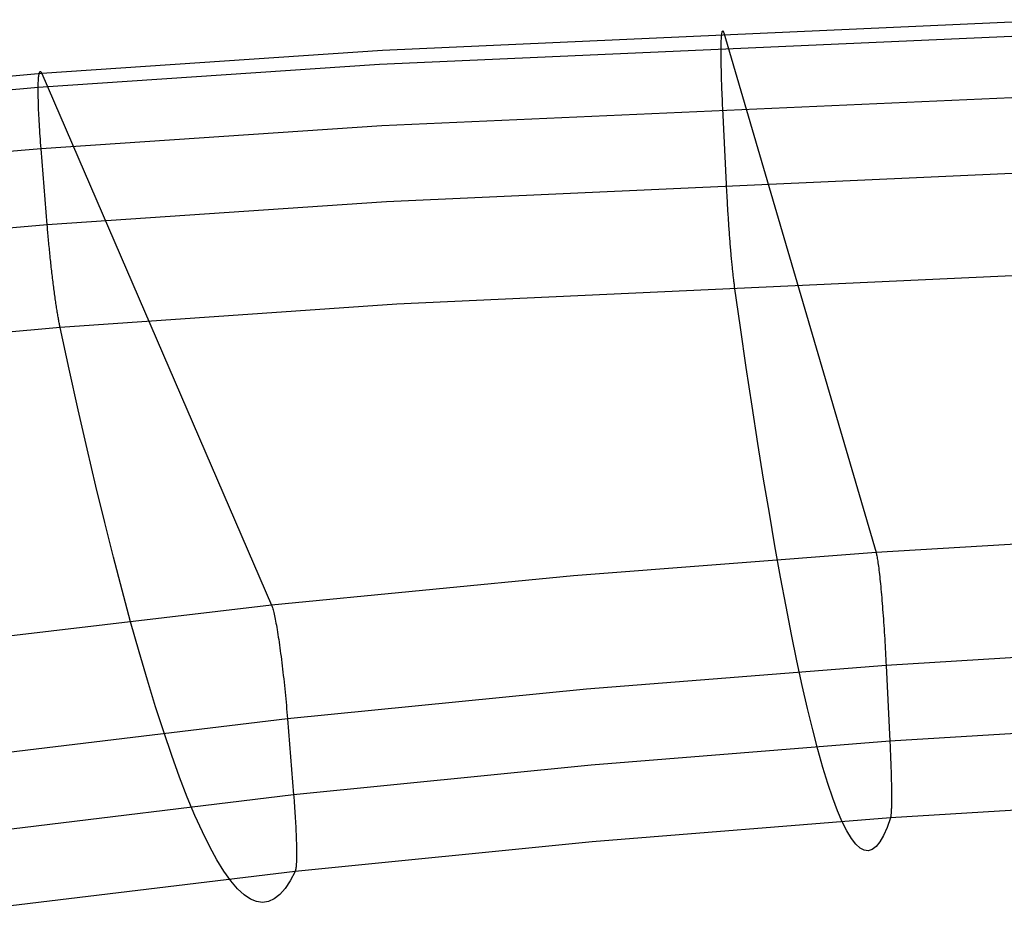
# Model space of a CAD drawing. Header units: millimetres. Extents: x 119 to 175.9, y -203.1 to -153.8.
# Tile 174 of 256: x 141.1 to 144.1, y -156.6 to -153.9. Entities that reach past the tile are written whole.
import ezdxf

# ---------------------------------------------------------------- set-up
doc = ezdxf.new("R2010")
doc.units = ezdxf.units.MM
doc.header["$MEASUREMENT"] = 0
doc.layers.add('Livello 03', color=5, linetype='Continuous', true_color=0x0000ff)

msp = doc.modelspace()

# ---------------------------------------------------------------- linework, layer by layer
at = {"layer": 'Livello 03'}
for p, q in [((144.3232, -153.8541, 66.1715), (142.2224, -153.9486, 66.1242)), ((144.3172, -153.8984, 66.3936), (142.2127, -153.9923, 66.3475)), ((143.2659, -153.9033, 66.3013), (143.2662, -153.9003, 66.2916)), ((143.2662, -153.9003, 66.2916), (143.2665, -153.8977, 66.2819)), ((143.2665, -153.8977, 66.2819), (143.2668, -153.8954, 66.272)), ((143.2668, -153.8954, 66.272), (143.2672, -153.8934, 66.2621)), ((143.2672, -153.8934, 66.2621), (143.2675, -153.8918, 66.2521)), ((143.2675, -153.8918, 66.2521), (143.2679, -153.8905, 66.242)), ((143.2679, -153.8905, 66.242), (143.2684, -153.8896, 66.232)), ((143.2684, -153.8896, 66.232), (143.2688, -153.889, 66.2219)), ((143.2688, -153.889, 66.2219), (143.2693, -153.8887, 66.2118)), ((143.2693, -153.8887, 66.2118), (143.2697, -153.8888, 66.2016)), ((143.2697, -153.8888, 66.2016), (143.2702, -153.8893, 66.1915)), ((143.2702, -153.8893, 66.1915), (143.2708, -153.89, 66.1814)), ((143.2708, -153.89, 66.1814), (143.2713, -153.8912, 66.1714)), ((143.2713, -153.8912, 66.1714), (143.2719, -153.8927, 66.1614)), ((143.2719, -153.8927, 66.1614), (143.2724, -153.8945, 66.1514)), ((143.2724, -153.8945, 66.1514), (143.7413, -155.4934, 58.1638)), ((143.2646, -153.933, 66.3655), (143.2647, -153.9278, 66.3568)), ((143.2647, -153.9278, 66.3568), (143.2648, -153.923, 66.3479)), ((143.2648, -153.923, 66.3479), (143.265, -153.9184, 66.3389)), ((143.265, -153.9184, 66.3389), (143.2652, -153.9141, 66.3297)), ((143.2652, -153.9141, 66.3297), (143.2654, -153.9102, 66.3204)), ((143.2654, -153.9102, 66.3204), (143.2656, -153.9066, 66.3109)), ((143.2656, -153.9066, 66.3109), (143.2659, -153.9033, 66.3013)), ((142.2224, -153.9486, 66.1242), (141.1736, -154.0196, 66.0888)), ((143.2644, -153.9503, 66.3905), (143.2645, -153.9443, 66.3824)), ((143.2644, -153.9566, 66.3984), (143.2644, -153.9503, 66.3905)), ((143.2644, -153.9632, 66.4061), (143.2644, -153.9566, 66.3984)), ((143.2645, -153.9385, 66.374), (143.2646, -153.933, 66.3655)), ((143.2645, -153.9443, 66.3824), (143.2645, -153.9385, 66.374)), ((143.2645, -153.97, 66.4136), (143.2644, -153.9632, 66.4061)), ((143.2646, -153.9771, 66.4208), (143.2645, -153.97, 66.4136)), ((143.2647, -153.9844, 66.4278), (143.2646, -153.9771, 66.4208)), ((143.2648, -153.992, 66.4346), (143.2647, -153.9844, 66.4278)), ((141.1736, -154.0196, 66.0888), (140.1267, -154.111, 66.0445)), ((142.2127, -153.9923, 66.3475), (141.1623, -154.0629, 66.3128)), ((141.1648, -154.0223, 66.2199), (141.1653, -154.02, 66.21)), ((141.1653, -154.02, 66.21), (141.1658, -154.0181, 66.2)), ((141.1658, -154.0181, 66.2), (141.1664, -154.0165, 66.1899)), ((141.1664, -154.0165, 66.1899), (141.1669, -154.0153, 66.1798)), ((141.1669, -154.0153, 66.1798), (141.1675, -154.0144, 66.1697)), ((141.1675, -154.0144, 66.1697), (141.1682, -154.0138, 66.1595)), ((141.1682, -154.0138, 66.1595), (141.1689, -154.0136, 66.1494)), ((141.1689, -154.0136, 66.1494), (141.1696, -154.0137, 66.1392)), ((141.1696, -154.0137, 66.1392), (141.1703, -154.0142, 66.129)), ((141.1703, -154.0142, 66.129), (141.1711, -154.0151, 66.1189)), ((141.1711, -154.0151, 66.1189), (141.1719, -154.0162, 66.1088)), ((141.1719, -154.0162, 66.1088), (141.1727, -154.0177, 66.0988)), ((141.1727, -154.0177, 66.0988), (141.1736, -154.0196, 66.0888)), ((141.1736, -154.0196, 66.0888), (141.8806, -155.6557, 58.0743)), ((143.2649, -153.9998, 66.441), (143.2648, -153.992, 66.4346)), ((143.2651, -154.0078, 66.4472), (143.2649, -153.9998, 66.441)), ((143.2653, -154.016, 66.4532), (143.2651, -154.0078, 66.4472)), ((143.2655, -154.0244, 66.4588), (143.2653, -154.016, 66.4532)), ((141.1624, -154.0574, 66.3042), (141.1625, -154.0523, 66.2954)), ((141.1625, -154.0523, 66.2954), (141.1626, -154.0474, 66.2865)), ((141.1626, -154.0474, 66.2865), (141.1628, -154.0429, 66.2773)), ((141.1628, -154.0429, 66.2773), (141.1631, -154.0386, 66.2681)), ((141.1631, -154.0386, 66.2681), (141.1633, -154.0347, 66.2587)), ((141.1633, -154.0347, 66.2587), (141.1637, -154.0311, 66.2491)), ((141.1637, -154.0311, 66.2491), (141.164, -154.0279, 66.2395)), ((141.164, -154.0279, 66.2395), (141.1644, -154.0249, 66.2297)), ((141.1644, -154.0249, 66.2297), (141.1648, -154.0223, 66.2199)), ((143.2658, -154.033, 66.4642), (143.2655, -154.0244, 66.4588)), ((143.266, -154.0418, 66.4692), (143.2658, -154.033, 66.4642)), ((143.2663, -154.0507, 66.474), (143.266, -154.0418, 66.4692)), ((143.2667, -154.0598, 66.4784), (143.2663, -154.0507, 66.474)), ((141.1623, -154.0629, 66.3128), (140.114, -154.1539, 66.2693)), ((141.1623, -154.0629, 66.3128), (141.1624, -154.0574, 66.3042)), ((141.1623, -154.0686, 66.3212), (141.1623, -154.0629, 66.3128)), ((141.1623, -154.0747, 66.3295), (141.1623, -154.0686, 66.3212)), ((141.1623, -154.081, 66.3375), (141.1623, -154.0747, 66.3295)), ((141.1624, -154.0875, 66.3453), (141.1623, -154.081, 66.3375)), ((143.267, -154.069, 66.4826), (143.2667, -154.0598, 66.4784)), ((143.2674, -154.0784, 66.4864), (143.267, -154.069, 66.4826)), ((143.2677, -154.0879, 66.4899), (143.2674, -154.0784, 66.4864)), ((141.1625, -154.0944, 66.3528), (141.1624, -154.0875, 66.3453)), ((141.1627, -154.1015, 66.3602), (141.1625, -154.0944, 66.3528)), ((141.1629, -154.1088, 66.3672), (141.1627, -154.1015, 66.3602)), ((141.1631, -154.1163, 66.3741), (141.1629, -154.1088, 66.3672)), ((144.3207, -154.0868, 66.5194), (142.2195, -154.1809, 66.475)), ((143.2682, -154.0975, 66.493), (143.2677, -154.0879, 66.4899)), ((143.2686, -154.1072, 66.4959), (143.2682, -154.0975, 66.493)), ((143.269, -154.1171, 66.4984), (143.2686, -154.1072, 66.4959)), ((141.1634, -154.1241, 66.3806), (141.1631, -154.1163, 66.3741)), ((141.1637, -154.1321, 66.3869), (141.1634, -154.1241, 66.3806)), ((141.1641, -154.1404, 66.393), (141.1637, -154.1321, 66.3869)), ((141.1645, -154.1488, 66.3987), (141.1641, -154.1404, 66.393)), ((143.2695, -154.1269, 66.5006), (143.269, -154.1171, 66.4984)), ((143.2809, -154.3601, 66.5476), (143.2695, -154.1269, 66.5006)), ((141.165, -154.1574, 66.4041), (141.1645, -154.1488, 66.3987)), ((141.1654, -154.1662, 66.4093), (141.165, -154.1574, 66.4041)), ((141.1659, -154.1751, 66.4141), (141.1654, -154.1662, 66.4093)), ((141.1665, -154.1842, 66.4187), (141.1659, -154.1751, 66.4141)), ((141.1671, -154.1935, 66.4229), (141.1665, -154.1842, 66.4187)), ((141.1677, -154.2029, 66.4268), (141.1671, -154.1935, 66.4229)), ((141.1684, -154.2124, 66.4304), (141.1677, -154.2029, 66.4268)), ((142.2195, -154.1809, 66.475), (141.1713, -154.2515, 66.4414)), ((141.1691, -154.222, 66.4337), (141.1684, -154.2124, 66.4304)), ((141.1698, -154.2318, 66.4366), (141.1691, -154.222, 66.4337)), ((141.1705, -154.2416, 66.4392), (141.1698, -154.2318, 66.4366)), ((141.1713, -154.2515, 66.4414), (140.1258, -154.3424, 66.3992)), ((141.1713, -154.2515, 66.4414), (141.1705, -154.2416, 66.4392)), ((141.1901, -154.4853, 66.4905), (141.1713, -154.2515, 66.4414)), ((144.329, -154.3197, 66.5656), (142.2343, -154.4144, 66.5229)), ((143.2811, -154.3655, 66.5486), (143.2809, -154.3601, 66.5476)), ((143.2814, -154.3708, 66.5495), (143.2811, -154.3655, 66.5486)), ((143.2817, -154.3762, 66.5503), (143.2814, -154.3708, 66.5495)), ((143.2819, -154.3817, 66.5511), (143.2817, -154.3762, 66.5503)), ((143.2822, -154.3872, 66.5517), (143.2819, -154.3817, 66.5511)), ((142.2343, -154.4144, 66.5229), (141.1901, -154.4853, 66.4905)), ((143.2825, -154.3927, 66.5523), (143.2822, -154.3872, 66.5517)), ((143.2828, -154.3983, 66.5527), (143.2825, -154.3927, 66.5523)), ((143.2831, -154.4039, 66.553), (143.2828, -154.3983, 66.5527)), ((143.2835, -154.4096, 66.5532), (143.2831, -154.4039, 66.553)), ((143.2838, -154.4152, 66.5534), (143.2835, -154.4096, 66.5532)), ((143.2841, -154.4209, 66.5534), (143.2838, -154.4152, 66.5534)), ((143.2845, -154.4267, 66.5533), (143.2841, -154.4209, 66.5534)), ((143.2848, -154.4324, 66.5531), (143.2845, -154.4267, 66.5533)), ((143.2851, -154.4381, 66.5527), (143.2848, -154.4324, 66.5531)), ((143.2855, -154.4439, 66.5523), (143.2851, -154.4381, 66.5527)), ((143.2859, -154.4497, 66.5517), (143.2855, -154.4439, 66.5523)), ((143.2862, -154.4555, 66.5511), (143.2859, -154.4497, 66.5517)), ((143.2866, -154.4613, 66.5503), (143.2862, -154.4555, 66.5511)), ((143.287, -154.467, 66.5494), (143.2866, -154.4613, 66.5503)), ((143.2874, -154.4728, 66.5484), (143.287, -154.467, 66.5494)), ((143.2878, -154.4786, 66.5472), (143.2874, -154.4728, 66.5484)), ((141.1901, -154.4853, 66.4905), (140.1493, -154.5764, 66.4495)), ((141.1905, -154.4906, 66.4915), (141.1901, -154.4853, 66.4905)), ((141.191, -154.496, 66.4925), (141.1905, -154.4906, 66.4915)), ((141.1914, -154.5015, 66.4934), (141.191, -154.496, 66.4925)), ((141.1919, -154.5069, 66.4942), (141.1914, -154.5015, 66.4934)), ((141.1924, -154.5125, 66.4949), (141.1919, -154.5069, 66.4942)), ((143.2881, -154.4843, 66.546), (143.2878, -154.4786, 66.5472)), ((143.2885, -154.4901, 66.5446), (143.2881, -154.4843, 66.546)), ((143.2889, -154.4958, 66.5431), (143.2885, -154.4901, 66.5446)), ((143.2894, -154.5015, 66.5415), (143.2889, -154.4958, 66.5431)), ((143.2898, -154.5072, 66.5398), (143.2894, -154.5015, 66.5415)), ((141.1929, -154.518, 66.4954), (141.1924, -154.5125, 66.4949)), ((141.1934, -154.5236, 66.4959), (141.1929, -154.518, 66.4954)), ((141.1939, -154.5292, 66.4963), (141.1934, -154.5236, 66.4959)), ((141.1944, -154.5349, 66.4966), (141.1939, -154.5292, 66.4963)), ((141.1949, -154.5406, 66.4967), (141.1944, -154.5349, 66.4966)), ((143.2902, -154.5128, 66.538), (143.2898, -154.5072, 66.5398)), ((143.2906, -154.5185, 66.536), (143.2902, -154.5128, 66.538)), ((143.291, -154.524, 66.5339), (143.2906, -154.5185, 66.536)), ((143.2914, -154.5296, 66.5317), (143.291, -154.524, 66.5339)), ((143.2919, -154.5351, 66.5295), (143.2914, -154.5296, 66.5317)), ((143.2923, -154.5405, 66.5271), (143.2919, -154.5351, 66.5295)), ((141.1954, -154.5463, 66.4968), (141.1949, -154.5406, 66.4967)), ((141.196, -154.552, 66.4967), (141.1954, -154.5463, 66.4968)), ((141.1966, -154.5578, 66.4966), (141.196, -154.552, 66.4967)), ((141.1971, -154.5636, 66.4963), (141.1966, -154.5578, 66.4966)), ((141.1977, -154.5694, 66.4959), (141.1971, -154.5636, 66.4963)), ((143.2927, -154.5459, 66.5245), (143.2923, -154.5405, 66.5271)), ((143.2932, -154.5513, 66.5219), (143.2927, -154.5459, 66.5245)), ((143.2936, -154.5566, 66.5192), (143.2932, -154.5513, 66.5219)), ((143.294, -154.5618, 66.5164), (143.2936, -154.5566, 66.5192)), ((143.2945, -154.567, 66.5134), (143.294, -154.5618, 66.5164)), ((143.2949, -154.5721, 66.5104), (143.2945, -154.567, 66.5134)), ((141.1983, -154.5751, 66.4954), (141.1977, -154.5694, 66.4959)), ((141.1989, -154.581, 66.4948), (141.1983, -154.5751, 66.4954)), ((141.1995, -154.5868, 66.494), (141.1989, -154.581, 66.4948)), ((141.2001, -154.5926, 66.4931), (141.1995, -154.5868, 66.494)), ((141.2007, -154.5984, 66.4922), (141.2001, -154.5926, 66.4931)), ((143.2954, -154.5771, 66.5072), (143.2949, -154.5721, 66.5104)), ((143.2958, -154.5821, 66.504), (143.2954, -154.5771, 66.5072)), ((143.2962, -154.5869, 66.5007), (143.2958, -154.5821, 66.504)), ((143.2967, -154.5918, 66.4973), (143.2962, -154.5869, 66.5007)), ((143.2971, -154.5965, 66.4938), (143.2967, -154.5918, 66.4973)), ((143.2976, -154.6012, 66.4902), (143.2971, -154.5965, 66.4938)), ((141.2013, -154.6042, 66.4911), (141.2007, -154.5984, 66.4922)), ((141.202, -154.6099, 66.4899), (141.2013, -154.6042, 66.4911)), ((141.2026, -154.6157, 66.4885), (141.202, -154.6099, 66.4899)), ((141.2032, -154.6215, 66.4871), (141.2026, -154.6157, 66.4885)), ((141.2039, -154.6272, 66.4855), (141.2032, -154.6215, 66.4871)), ((141.2046, -154.6329, 66.4838), (141.2039, -154.6272, 66.4855)), ((143.298, -154.6057, 66.4865), (143.2976, -154.6012, 66.4902)), ((143.2984, -154.6102, 66.4828), (143.298, -154.6057, 66.4865)), ((143.2989, -154.6146, 66.4789), (143.2984, -154.6102, 66.4828)), ((143.2993, -154.6189, 66.475), (143.2989, -154.6146, 66.4789)), ((143.2997, -154.6231, 66.471), (143.2993, -154.6189, 66.475)), ((143.3002, -154.6273, 66.467), (143.2997, -154.6231, 66.471)), ((143.3006, -154.6313, 66.4629), (143.3002, -154.6273, 66.467)), ((141.2052, -154.6386, 66.482), (141.2046, -154.6329, 66.4838)), ((141.2059, -154.6442, 66.4801), (141.2052, -154.6386, 66.482)), ((141.2066, -154.6498, 66.4781), (141.2059, -154.6442, 66.4801)), ((141.2072, -154.6554, 66.4759), (141.2066, -154.6498, 66.4781)), ((141.2079, -154.6609, 66.4736), (141.2072, -154.6554, 66.4759)), ((144.3474, -154.6336, 66.4224), (142.2663, -154.7297, 66.3811)), ((143.301, -154.6352, 66.4587), (143.3006, -154.6313, 66.4629)), ((143.3014, -154.6391, 66.4545), (143.301, -154.6352, 66.4587)), ((143.3019, -154.6428, 66.4502), (143.3014, -154.6391, 66.4545)), ((143.3023, -154.6464, 66.4459), (143.3019, -154.6428, 66.4502)), ((143.3027, -154.65, 66.4415), (143.3023, -154.6464, 66.4459)), ((143.3031, -154.6534, 66.437), (143.3027, -154.65, 66.4415)), ((143.3035, -154.6568, 66.4326), (143.3031, -154.6534, 66.437)), ((143.3039, -154.66, 66.428), (143.3035, -154.6568, 66.4326)), ((141.2086, -154.6664, 66.4713), (141.2079, -154.6609, 66.4736)), ((141.2093, -154.6718, 66.4688), (141.2086, -154.6664, 66.4713)), ((141.21, -154.6772, 66.4662), (141.2093, -154.6718, 66.4688)), ((141.2107, -154.6825, 66.4635), (141.21, -154.6772, 66.4662)), ((141.2113, -154.6878, 66.4607), (141.2107, -154.6825, 66.4635)), ((141.212, -154.693, 66.4578), (141.2113, -154.6878, 66.4607)), ((143.3043, -154.6631, 66.4235), (143.3039, -154.66, 66.428)), ((143.3047, -154.6662, 66.4189), (143.3043, -154.6631, 66.4235)), ((143.3051, -154.6691, 66.4143), (143.3047, -154.6662, 66.4189)), ((143.3055, -154.6719, 66.4096), (143.3051, -154.6691, 66.4143)), ((143.3058, -154.6747, 66.4049), (143.3055, -154.6719, 66.4096)), ((143.3239, -154.8018, 66.1775), (143.3058, -154.6747, 66.4049)), ((141.2127, -154.6981, 66.4548), (141.212, -154.693, 66.4578)), ((141.2134, -154.7032, 66.4516), (141.2127, -154.6981, 66.4548)), ((141.2141, -154.7082, 66.4484), (141.2134, -154.7032, 66.4516)), ((141.2148, -154.7131, 66.4451), (141.2141, -154.7082, 66.4484)), ((141.2155, -154.7179, 66.4417), (141.2148, -154.7131, 66.4451)), ((141.2162, -154.7227, 66.4383), (141.2155, -154.7179, 66.4417)), ((141.2169, -154.7274, 66.4347), (141.2162, -154.7227, 66.4383)), ((141.2176, -154.732, 66.431), (141.2169, -154.7274, 66.4347)), ((141.2183, -154.7365, 66.4273), (141.2176, -154.732, 66.431)), ((141.2189, -154.7409, 66.4235), (141.2183, -154.7365, 66.4273)), ((141.2196, -154.7453, 66.4196), (141.2189, -154.7409, 66.4235)), ((141.2203, -154.7495, 66.4156), (141.2196, -154.7453, 66.4196)), ((142.2663, -154.7297, 66.3811), (141.2298, -154.8015, 66.3496)), ((141.221, -154.7537, 66.4116), (141.2203, -154.7495, 66.4156)), ((141.2216, -154.7577, 66.4075), (141.221, -154.7537, 66.4116)), ((141.2223, -154.7617, 66.4033), (141.2216, -154.7577, 66.4075)), ((141.223, -154.7656, 66.3991), (141.2223, -154.7617, 66.4033)), ((141.2236, -154.7693, 66.3948), (141.223, -154.7656, 66.3991)), ((141.2243, -154.773, 66.3905), (141.2236, -154.7693, 66.3948)), ((141.2249, -154.7766, 66.3861), (141.2243, -154.773, 66.3905)), ((141.2255, -154.78, 66.3817), (141.2249, -154.7766, 66.3861)), ((141.2298, -154.8015, 66.3496), (140.1975, -154.8932, 66.3097)), ((141.2262, -154.7834, 66.3772), (141.2255, -154.78, 66.3817)), ((141.2268, -154.7867, 66.3727), (141.2262, -154.7834, 66.3772)), ((141.2274, -154.7898, 66.3681), (141.2268, -154.7867, 66.3727)), ((141.228, -154.7929, 66.3635), (141.2274, -154.7898, 66.3681)), ((141.2286, -154.7959, 66.3589), (141.228, -154.7929, 66.3635)), ((141.2292, -154.7987, 66.3543), (141.2286, -154.7959, 66.3589)), ((141.2298, -154.8015, 66.3496), (141.2292, -154.7987, 66.3543)), ((141.2576, -154.93, 66.122), (141.2298, -154.8015, 66.3496)), ((143.3419, -154.9249, 65.9468), (143.3239, -154.8018, 66.1775)), ((141.2853, -155.0543, 65.8911), (141.2576, -154.93, 66.122)), ((143.3598, -155.0436, 65.713), (143.3419, -154.9249, 65.9468)), ((143.3776, -155.1579, 65.4763), (143.3598, -155.0436, 65.713)), ((141.3128, -155.1744, 65.6572), (141.2853, -155.0543, 65.8911)), ((143.3953, -155.2678, 65.2368), (143.3776, -155.1579, 65.4763)), ((141.3401, -155.2901, 65.4202), (141.3128, -155.1744, 65.6572)), ((141.3672, -155.4013, 65.1803), (141.3401, -155.2901, 65.4202)), ((143.4128, -155.3731, 64.9946), (143.3953, -155.2678, 65.2368)), ((143.4302, -155.4736, 64.7498), (143.4128, -155.3731, 64.9946)), ((141.394, -155.5079, 64.9377), (141.3672, -155.4013, 65.1803)), ((144.6741, -155.4385, 58.1928), (143.7413, -155.4934, 58.1638)), ((143.4474, -155.5695, 64.5025), (143.4302, -155.4736, 64.7498)), ((143.7413, -155.4934, 58.1638), (142.8099, -155.5655, 58.1238)), ((143.7413, -155.4934, 58.1638), (143.7419, -155.4956, 58.1537)), ((143.7419, -155.4956, 58.1537), (143.7425, -155.4982, 58.1437)), ((143.7425, -155.4982, 58.1437), (143.7431, -155.5011, 58.1338)), ((143.7431, -155.5011, 58.1338), (143.7438, -155.5043, 58.124)), ((143.7438, -155.5043, 58.124), (143.7444, -155.5079, 58.1143)), ((141.4205, -155.6098, 64.6925), (141.394, -155.5079, 64.9377)), ((143.7444, -155.5079, 58.1143), (143.7451, -155.5118, 58.1048)), ((143.7451, -155.5118, 58.1048), (143.7458, -155.5161, 58.0954)), ((143.7458, -155.5161, 58.0954), (143.7465, -155.5207, 58.0861)), ((143.7465, -155.5207, 58.0861), (143.7472, -155.5255, 58.0771)), ((143.7472, -155.5255, 58.0771), (143.7479, -155.5308, 58.0682)), ((143.7479, -155.5308, 58.0682), (143.7486, -155.5363, 58.0595)), ((143.7486, -155.5363, 58.0595), (143.7494, -155.5421, 58.0509)), ((142.8099, -155.5655, 58.1238), (141.8806, -155.6557, 58.0743)), ((143.7494, -155.5421, 58.0509), (143.7501, -155.5482, 58.0426)), ((143.7501, -155.5482, 58.0426), (143.7509, -155.5546, 58.0346)), ((143.7509, -155.5546, 58.0346), (143.7516, -155.5613, 58.0267)), ((143.7516, -155.5613, 58.0267), (143.7524, -155.5682, 58.0191)), ((143.4644, -155.6604, 64.253), (143.4474, -155.5695, 64.5025)), ((143.7524, -155.5682, 58.0191), (143.7532, -155.5754, 58.0117)), ((143.7532, -155.5754, 58.0117), (143.7539, -155.5829, 58.0046)), ((143.7539, -155.5829, 58.0046), (143.7547, -155.5906, 57.9977)), ((143.7547, -155.5906, 57.9977), (143.7555, -155.5985, 57.9912)), ((141.4468, -155.7069, 64.4448), (141.4205, -155.6098, 64.6925)), ((143.7555, -155.5985, 57.9912), (143.7563, -155.6067, 57.9849)), ((143.7563, -155.6067, 57.9849), (143.757, -155.615, 57.9789)), ((143.757, -155.615, 57.9789), (143.7578, -155.6236, 57.9732)), ((143.7578, -155.6236, 57.9732), (143.7586, -155.6324, 57.9678)), ((141.8806, -155.6557, 58.0743), (140.9539, -155.7653, 58.0162)), ((141.8806, -155.6557, 58.0743), (141.8815, -155.658, 58.0641)), ((141.8815, -155.658, 58.0641), (141.8825, -155.6606, 58.0541)), ((143.7586, -155.6324, 57.9678), (143.7593, -155.6414, 57.9627)), ((143.7593, -155.6414, 57.9627), (143.7601, -155.6505, 57.9579)), ((143.7601, -155.6505, 57.9579), (143.7608, -155.6598, 57.9534)), ((141.8825, -155.6606, 58.0541), (141.8834, -155.6635, 58.0442)), ((141.8834, -155.6635, 58.0442), (141.8844, -155.6668, 58.0344)), ((141.8844, -155.6668, 58.0344), (141.8854, -155.6705, 58.0247)), ((141.8854, -155.6705, 58.0247), (141.8865, -155.6744, 58.0151)), ((141.8865, -155.6744, 58.0151), (141.8875, -155.6787, 58.0057)), ((141.8875, -155.6787, 58.0057), (141.8886, -155.6834, 57.9965)), ((141.8886, -155.6834, 57.9965), (141.8897, -155.6883, 57.9874)), ((141.8897, -155.6883, 57.9874), (141.8908, -155.6936, 57.9785)), ((143.4813, -155.7465, 64.0012), (143.4644, -155.6604, 64.253)), ((143.7608, -155.6598, 57.9534), (143.7616, -155.6692, 57.9493)), ((143.7616, -155.6692, 57.9493), (143.7623, -155.6788, 57.9455)), ((143.7623, -155.6788, 57.9455), (143.763, -155.6885, 57.942)), ((143.763, -155.6885, 57.942), (143.7637, -155.6984, 57.9389)), ((141.4728, -155.7992, 64.1947), (141.4468, -155.7069, 64.4448)), ((141.8908, -155.6936, 57.9785), (141.8919, -155.6991, 57.9698)), ((141.8919, -155.6991, 57.9698), (141.8931, -155.705, 57.9613)), ((141.8931, -155.705, 57.9613), (141.8942, -155.7112, 57.953)), ((141.8942, -155.7112, 57.953), (141.8954, -155.7176, 57.9449)), ((141.8954, -155.7176, 57.9449), (141.8966, -155.7243, 57.937)), ((143.7637, -155.6984, 57.9389), (143.7644, -155.7083, 57.9362)), ((143.7644, -155.7083, 57.9362), (143.7651, -155.7183, 57.9337)), ((143.7651, -155.7183, 57.9337), (143.7658, -155.7284, 57.9317)), ((141.8966, -155.7243, 57.937), (141.8977, -155.7313, 57.9294)), ((141.8977, -155.7313, 57.9294), (141.8989, -155.7386, 57.9221)), ((141.8989, -155.7386, 57.9221), (141.9001, -155.7461, 57.915)), ((141.9001, -155.7461, 57.915), (141.9013, -155.7539, 57.9082)), ((143.4979, -155.8275, 63.7475), (143.4813, -155.7465, 64.0012)), ((143.7658, -155.7284, 57.9317), (143.7665, -155.7386, 57.9299)), ((143.7665, -155.7386, 57.9299), (143.7672, -155.7488, 57.9286)), ((143.7672, -155.7488, 57.9286), (143.7678, -155.7591, 57.9276)), ((141.9013, -155.7539, 57.9082), (141.9026, -155.7619, 57.9016)), ((141.9026, -155.7619, 57.9016), (141.9038, -155.7701, 57.8954)), ((141.9038, -155.7701, 57.8954), (141.905, -155.7785, 57.8894)), ((141.905, -155.7785, 57.8894), (141.9062, -155.7871, 57.8837)), ((143.7678, -155.7591, 57.9276), (143.7684, -155.7694, 57.9269)), ((143.7684, -155.7694, 57.9269), (143.769, -155.7797, 57.9266)), ((143.769, -155.7797, 57.9266), (143.7696, -155.79, 57.9267)), ((141.4984, -155.8865, 63.9424), (141.4728, -155.7992, 64.1947)), ((141.9062, -155.7871, 57.8837), (141.9074, -155.796, 57.8784)), ((141.9074, -155.796, 57.8784), (141.9086, -155.805, 57.8733)), ((141.9086, -155.805, 57.8733), (141.9098, -155.8142, 57.8686)), ((143.7696, -155.79, 57.9267), (143.7702, -155.8003, 57.9271)), ((143.7702, -155.8003, 57.9271), (143.7708, -155.8106, 57.9279)), ((144.697, -155.7854, 57.9609), (143.7723, -155.8412, 57.9325)), ((141.9098, -155.8142, 57.8686), (141.911, -155.8235, 57.8642)), ((141.911, -155.8235, 57.8642), (141.9122, -155.833, 57.8601)), ((141.9122, -155.833, 57.8601), (141.9133, -155.8426, 57.8564)), ((143.5143, -155.9034, 63.4919), (143.4979, -155.8275, 63.7475)), ((143.7708, -155.8106, 57.9279), (143.7713, -155.8209, 57.9291)), ((143.7713, -155.8209, 57.9291), (143.7718, -155.8311, 57.9306)), ((143.7718, -155.8311, 57.9306), (143.7723, -155.8412, 57.9325)), ((141.9133, -155.8426, 57.8564), (141.9145, -155.8524, 57.853)), ((141.9145, -155.8524, 57.853), (141.9156, -155.8623, 57.8499)), ((141.9156, -155.8623, 57.8499), (141.9168, -155.8722, 57.8472)), ((143.7723, -155.8412, 57.9325), (142.8496, -155.9144, 57.8931)), ((143.7723, -155.8412, 57.9325), (143.7837, -156.0746, 57.9795)), ((141.5237, -155.9688, 63.688), (141.4984, -155.8865, 63.9424)), ((141.9168, -155.8722, 57.8472), (141.9179, -155.8823, 57.8448)), ((141.9179, -155.8823, 57.8448), (141.919, -155.8924, 57.8428)), ((141.919, -155.8924, 57.8428), (141.9201, -155.9027, 57.8412)), ((141.9201, -155.9027, 57.8412), (141.9211, -155.9129, 57.8399)), ((141.9211, -155.9129, 57.8399), (141.9222, -155.9232, 57.839)), ((141.9222, -155.9232, 57.839), (141.9232, -155.9336, 57.8384)), ((142.8496, -155.9144, 57.8931), (141.9296, -156.0056, 57.8445)), ((143.5306, -155.9743, 63.2346), (143.5143, -155.9034, 63.4919)), ((141.9232, -155.9336, 57.8384), (141.9242, -155.9439, 57.8382)), ((141.9242, -155.9439, 57.8382), (141.9252, -155.9543, 57.8383)), ((141.9252, -155.9543, 57.8383), (141.9261, -155.9646, 57.8388)), ((141.5487, -156.046, 63.4318), (141.5237, -155.9688, 63.688)), ((141.9261, -155.9646, 57.8388), (141.927, -155.9749, 57.8397)), ((141.927, -155.9749, 57.8397), (141.9279, -155.9852, 57.841)), ((141.9279, -155.9852, 57.841), (141.9288, -155.9955, 57.8425)), ((143.5466, -156.0399, 62.9758), (143.5306, -155.9743, 63.2346)), ((141.9296, -156.0056, 57.8445), (141.013, -156.1161, 57.7875)), ((141.9288, -155.9955, 57.8425), (141.9296, -156.0056, 57.8445)), ((141.9296, -156.0056, 57.8445), (141.9484, -156.2397, 57.8936)), ((144.7052, -156.0186, 58.0072), (143.7837, -156.0746, 57.9795)), ((141.5733, -156.1181, 63.1738), (141.5487, -156.046, 63.4318)), ((143.5623, -156.1003, 62.7155), (143.5466, -156.0399, 62.9758)), ((143.7837, -156.0746, 57.9795), (142.8644, -156.1481, 57.9411)), ((143.7837, -156.0746, 57.9795), (143.784, -156.0799, 57.9806)), ((143.784, -156.0799, 57.9806), (143.7842, -156.0853, 57.9818)), ((143.5778, -156.1554, 62.454), (143.5623, -156.1003, 62.7155)), ((143.7842, -156.0853, 57.9818), (143.7845, -156.0906, 57.9832)), ((143.7845, -156.0906, 57.9832), (143.7847, -156.0959, 57.9846)), ((143.7847, -156.0959, 57.9846), (143.7849, -156.1013, 57.9862)), ((143.7849, -156.1013, 57.9862), (143.7852, -156.1066, 57.9878)), ((143.7852, -156.1066, 57.9878), (143.7854, -156.1119, 57.9896)), ((143.7854, -156.1119, 57.9896), (143.7856, -156.1172, 57.9914)), ((141.5975, -156.185, 62.9141), (141.5733, -156.1181, 63.1738)), ((143.7856, -156.1172, 57.9914), (143.7858, -156.1225, 57.9934)), ((143.7858, -156.1225, 57.9934), (143.786, -156.1278, 57.9955)), ((143.786, -156.1278, 57.9955), (143.7862, -156.1331, 57.9977)), ((143.7862, -156.1331, 57.9977), (143.7864, -156.1383, 58)), ((143.7864, -156.1383, 58), (143.7866, -156.1436, 58.0025)), ((142.8644, -156.1481, 57.9411), (141.9484, -156.2397, 57.8936)), ((143.5931, -156.2052, 62.1914), (143.5778, -156.1554, 62.454)), ((143.7866, -156.1436, 58.0025), (143.7868, -156.1488, 58.005)), ((143.7868, -156.1488, 58.005), (143.787, -156.1539, 58.0077)), ((143.787, -156.1539, 58.0077), (143.7872, -156.1591, 58.0104)), ((143.7872, -156.1591, 58.0104), (143.7873, -156.1642, 58.0133)), ((143.7873, -156.1642, 58.0133), (143.7875, -156.1692, 58.0163)), ((143.7875, -156.1692, 58.0163), (143.7876, -156.1742, 58.0193)), ((141.6213, -156.2466, 62.6531), (141.5975, -156.185, 62.9141)), ((143.7876, -156.1742, 58.0193), (143.7877, -156.1792, 58.0225)), ((143.7877, -156.1792, 58.0225), (143.7879, -156.1841, 58.0258)), ((143.7879, -156.1841, 58.0258), (143.788, -156.1889, 58.0292)), ((143.788, -156.1889, 58.0292), (143.7881, -156.1937, 58.0327)), ((143.7881, -156.1937, 58.0327), (143.7882, -156.1984, 58.0363)), ((143.7882, -156.1984, 58.0363), (143.7883, -156.2031, 58.0401)), ((143.7883, -156.2031, 58.0401), (143.7884, -156.2077, 58.0439)), ((143.6081, -156.2497, 61.9279), (143.5931, -156.2052, 62.1914)), ((143.7884, -156.2077, 58.0439), (143.7885, -156.2122, 58.0478)), ((143.7885, -156.2122, 58.0478), (143.7886, -156.2166, 58.0518)), ((143.7886, -156.2166, 58.0518), (143.7886, -156.221, 58.0558)), ((143.7886, -156.221, 58.0558), (143.7887, -156.2253, 58.06)), ((143.7887, -156.2253, 58.06), (143.7887, -156.2295, 58.0643)), ((143.7887, -156.2295, 58.0643), (143.7887, -156.2336, 58.0686)), ((143.7887, -156.2336, 58.0686), (143.7888, -156.2376, 58.0731)), ((141.9484, -156.2397, 57.8936), (141.0365, -156.3503, 57.8378)), ((141.6447, -156.303, 62.3907), (141.6213, -156.2466, 62.6531)), ((141.9484, -156.2397, 57.8936), (141.9488, -156.245, 57.8947)), ((141.9488, -156.245, 57.8947), (141.9493, -156.2503, 57.896)), ((141.9493, -156.2503, 57.896), (141.9497, -156.2557, 57.8974)), ((141.9497, -156.2557, 57.8974), (141.9501, -156.261, 57.8989)), ((141.9501, -156.261, 57.8989), (141.9505, -156.2664, 57.9005)), ((143.6228, -156.2888, 61.6637), (143.6081, -156.2497, 61.9279)), ((144.7062, -156.2546, 58.2605), (143.7854, -156.3106, 58.2339)), ((143.7888, -156.2563, 58.0963), (143.7887, -156.2598, 58.1012)), ((143.7887, -156.2598, 58.1012), (143.7887, -156.2631, 58.1061)), ((143.7887, -156.2631, 58.1061), (143.7887, -156.2664, 58.1111)), ((143.7888, -156.2376, 58.0731), (143.7888, -156.2415, 58.0776)), ((143.7888, -156.2415, 58.0776), (143.7888, -156.2454, 58.0822)), ((143.7888, -156.2454, 58.0822), (143.7888, -156.2491, 58.0868)), ((143.7888, -156.2491, 58.0868), (143.7888, -156.2528, 58.0916)), ((143.7888, -156.2528, 58.0916), (143.7888, -156.2563, 58.0963)), ((141.9505, -156.2664, 57.9005), (141.9509, -156.2717, 57.9022)), ((141.9509, -156.2717, 57.9022), (141.9512, -156.277, 57.904)), ((141.9512, -156.277, 57.904), (141.9516, -156.2824, 57.9059)), ((141.9516, -156.2824, 57.9059), (141.952, -156.2877, 57.908)), ((141.952, -156.2877, 57.908), (141.9523, -156.293, 57.9101)), ((141.9523, -156.293, 57.9101), (141.9527, -156.2983, 57.9124)), ((143.6372, -156.3225, 61.3988), (143.6228, -156.2888, 61.6637)), ((143.7876, -156.2948, 58.1688), (143.7874, -156.2968, 58.1742)), ((143.7877, -156.2928, 58.1634), (143.7876, -156.2948, 58.1688)), ((143.7879, -156.2907, 58.158), (143.7877, -156.2928, 58.1634)), ((143.788, -156.2884, 58.1526), (143.7879, -156.2907, 58.158)), ((143.7881, -156.286, 58.1473), (143.788, -156.2884, 58.1526)), ((143.7882, -156.2836, 58.142), (143.7881, -156.286, 58.1473)), ((143.7883, -156.281, 58.1368), (143.7882, -156.2836, 58.142)), ((143.7884, -156.2783, 58.1316), (143.7883, -156.281, 58.1368)), ((143.7885, -156.2755, 58.1264), (143.7884, -156.2783, 58.1316)), ((143.7886, -156.2695, 58.1162), (143.7885, -156.2725, 58.1212)), ((143.7885, -156.2725, 58.1212), (143.7885, -156.2755, 58.1264)), ((143.7887, -156.2664, 58.1111), (143.7886, -156.2695, 58.1162)), ((141.6677, -156.354, 62.1272), (141.6447, -156.303, 62.3907)), ((141.9527, -156.2983, 57.9124), (141.953, -156.3035, 57.9147)), ((141.953, -156.3035, 57.9147), (141.9533, -156.3088, 57.9172)), ((141.9533, -156.3088, 57.9172), (141.9536, -156.314, 57.9198)), ((141.9536, -156.314, 57.9198), (141.954, -156.3191, 57.9225)), ((141.954, -156.3191, 57.9225), (141.9542, -156.3243, 57.9253)), ((141.9542, -156.3243, 57.9253), (141.9545, -156.3294, 57.9282)), ((143.7854, -156.3106, 58.2339), (142.8673, -156.384, 58.1969)), ((143.6513, -156.3508, 61.1336), (143.6372, -156.3225, 61.3988)), ((143.7854, -156.3106, 58.2339), (143.775, -156.3403, 58.4932)), ((143.7857, -156.3099, 58.2285), (143.7854, -156.3106, 58.2339)), ((143.7859, -156.309, 58.2231), (143.7857, -156.3099, 58.2285)), ((143.7861, -156.3081, 58.2177), (143.7859, -156.309, 58.2231)), ((143.7863, -156.3071, 58.2122), (143.7861, -156.3081, 58.2177)), ((143.7864, -156.3059, 58.2068), (143.7863, -156.3071, 58.2122)), ((143.7866, -156.3047, 58.2014), (143.7864, -156.3059, 58.2068)), ((143.7868, -156.3033, 58.1959), (143.7866, -156.3047, 58.2014)), ((143.787, -156.3018, 58.1905), (143.7868, -156.3033, 58.1959)), ((143.7871, -156.3003, 58.185), (143.787, -156.3018, 58.1905)), ((143.7873, -156.2986, 58.1796), (143.7871, -156.3003, 58.185)), ((143.7874, -156.2968, 58.1742), (143.7873, -156.2986, 58.1796)), ((141.6903, -156.3997, 61.8628), (141.6677, -156.354, 62.1272)), ((141.9545, -156.3294, 57.9282), (141.9548, -156.3344, 57.9313)), ((141.9548, -156.3344, 57.9313), (141.9551, -156.3394, 57.9344)), ((141.9551, -156.3394, 57.9344), (141.9553, -156.3444, 57.9376)), ((141.9553, -156.3444, 57.9376), (141.9555, -156.3493, 57.941)), ((141.9555, -156.3493, 57.941), (141.9558, -156.3541, 57.9445)), ((141.9558, -156.3541, 57.9445), (141.956, -156.3589, 57.948)), ((143.6652, -156.3737, 60.868), (143.6513, -156.3508, 61.1336)), ((143.775, -156.3403, 58.4932), (143.7641, -156.3649, 58.7539)), ((142.8673, -156.384, 58.1969), (141.953, -156.4754, 58.151)), ((141.956, -156.3589, 57.948), (141.9562, -156.3636, 57.9517)), ((141.9562, -156.3636, 57.9517), (141.9563, -156.3683, 57.9554)), ((141.9563, -156.3683, 57.9554), (141.9565, -156.3729, 57.9593)), ((141.9565, -156.3729, 57.9593), (141.9567, -156.3774, 57.9632)), ((141.9567, -156.3774, 57.9632), (141.9568, -156.3819, 57.9673)), ((141.9568, -156.3819, 57.9673), (141.9569, -156.3862, 57.9714)), ((143.6787, -156.3913, 60.6024), (143.6652, -156.3737, 60.868)), ((143.7529, -156.3844, 59.0157), (143.7414, -156.3988, 59.2785)), ((143.7641, -156.3649, 58.7539), (143.7529, -156.3844, 59.0157)), ((141.7123, -156.4399, 61.5975), (141.6903, -156.3997, 61.8628)), ((141.9569, -156.3862, 57.9714), (141.9571, -156.3905, 57.9757)), ((141.9571, -156.3905, 57.9757), (141.9572, -156.3947, 57.98)), ((141.9572, -156.3947, 57.98), (141.9572, -156.3988, 57.9844)), ((141.9572, -156.3988, 57.9844), (141.9573, -156.4028, 57.9889)), ((141.9573, -156.4028, 57.9889), (141.9574, -156.4068, 57.9934)), ((141.9574, -156.4068, 57.9934), (141.9574, -156.4106, 57.9981)), ((141.9574, -156.4106, 57.9981), (141.9575, -156.4143, 58.0028)), ((141.9575, -156.4143, 58.0028), (141.9575, -156.418, 58.0076)), ((143.6919, -156.4035, 60.3369), (143.6787, -156.3913, 60.6024)), ((143.7048, -156.4103, 60.0715), (143.6919, -156.4035, 60.3369)), ((143.7173, -156.4117, 59.8066), (143.7048, -156.4103, 60.0715)), ((143.7295, -156.4079, 59.5422), (143.7173, -156.4117, 59.8066)), ((143.7414, -156.3988, 59.2785), (143.7295, -156.4079, 59.5422)), ((141.734, -156.4748, 61.3316), (141.7123, -156.4399, 61.5975)), ((141.957, -156.4461, 58.0532), (141.9569, -156.4487, 58.0585)), ((141.9571, -156.4434, 58.048), (141.957, -156.4461, 58.0532)), ((141.9572, -156.4406, 58.0427), (141.9571, -156.4434, 58.048)), ((141.9573, -156.4377, 58.0376), (141.9572, -156.4406, 58.0427)), ((141.9574, -156.4316, 58.0273), (141.9573, -156.4347, 58.0324)), ((141.9573, -156.4347, 58.0324), (141.9573, -156.4377, 58.0376)), ((141.9575, -156.425, 58.0173), (141.9574, -156.4283, 58.0223)), ((141.9574, -156.4283, 58.0223), (141.9574, -156.4316, 58.0273)), ((141.9575, -156.418, 58.0076), (141.9575, -156.4215, 58.0124)), ((141.9575, -156.4215, 58.0124), (141.9575, -156.425, 58.0173)), ((141.953, -156.4754, 58.151), (141.0436, -156.5858, 58.0971)), ((141.7551, -156.5043, 61.0653), (141.734, -156.4748, 61.3316)), ((141.953, -156.4754, 58.151), (141.9378, -156.5042, 58.4119)), ((141.9533, -156.4747, 58.1456), (141.953, -156.4754, 58.151)), ((141.9536, -156.4739, 58.1402), (141.9533, -156.4747, 58.1456)), ((141.9539, -156.473, 58.1347), (141.9536, -156.4739, 58.1402)), ((141.9542, -156.472, 58.1293), (141.9539, -156.473, 58.1347)), ((141.9545, -156.4708, 58.1238), (141.9542, -156.472, 58.1293)), ((141.9547, -156.4696, 58.1183), (141.9545, -156.4708, 58.1238)), ((141.955, -156.4683, 58.1128), (141.9547, -156.4696, 58.1183)), ((141.9552, -156.4668, 58.1074), (141.955, -156.4683, 58.1128)), ((141.9555, -156.4652, 58.1019), (141.9552, -156.4668, 58.1074)), ((141.9557, -156.4636, 58.0964), (141.9555, -156.4652, 58.1019)), ((141.9559, -156.4618, 58.0909), (141.9557, -156.4636, 58.0964)), ((141.9561, -156.4599, 58.0855), (141.9559, -156.4618, 58.0909)), ((141.9563, -156.4579, 58.0801), (141.9561, -156.4599, 58.0855)), ((141.9564, -156.4557, 58.0746), (141.9563, -156.4579, 58.0801)), ((141.9566, -156.4535, 58.0692), (141.9564, -156.4557, 58.0746)), ((141.9567, -156.4511, 58.0639), (141.9566, -156.4535, 58.0692)), ((141.9569, -156.4487, 58.0585), (141.9567, -156.4511, 58.0639)), ((141.7757, -156.5284, 60.7986), (141.7551, -156.5043, 61.0653)), ((141.9378, -156.5042, 58.4119), (141.922, -156.5279, 58.674)), ((141.7959, -156.547, 60.5319), (141.7757, -156.5284, 60.7986)), ((141.922, -156.5279, 58.674), (141.9056, -156.5464, 58.9373)), ((141.8155, -156.5603, 60.2651), (141.7959, -156.547, 60.5319)), ((141.8346, -156.5682, 59.9985), (141.8155, -156.5603, 60.2651)), ((141.8887, -156.5598, 59.2015), (141.8712, -156.5679, 59.4666)), ((141.9056, -156.5464, 58.9373), (141.8887, -156.5598, 59.2015)), ((141.8532, -156.5707, 59.7323), (141.8346, -156.5682, 59.9985)), ((141.8712, -156.5679, 59.4666), (141.8532, -156.5707, 59.7323))]:
    msp.add_line(p, q, dxfattribs=at)

doc.saveas('drawing.dxf')
